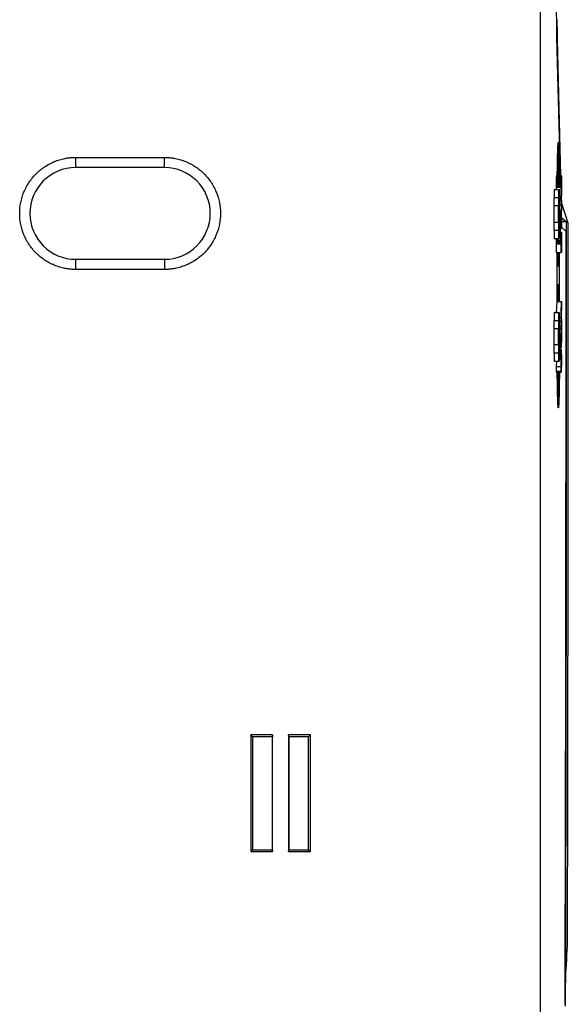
# Model space of a CAD drawing. Header units: millimetres. Extents: x 156922 to 157823, y 112322 to 113312.
# Tile 48 of 123: x 157000 to 157054, y 112760 to 112857. Entities that reach past the tile are written whole.
import ezdxf

# ---------------------------------------------------------------- set-up
doc = ezdxf.new("R2010")
doc.units = ezdxf.units.MM

msp = doc.modelspace()

# ---------------------------------------------------------------- linework, layer by layer
at = {"color": 7, "linetype": 'Continuous', "lineweight": 25}
for p, q in [((157051.421, 112912.923), (157051.421, 112740.557)), ((157053.055, 112855.257), (157052.594, 112911.943)), ((157053.394, 112841.673), (157053.055, 112855.257)), ((157053.088, 112854.992), (157053.422, 112841.649)), ((157053.316, 112843.909), (157053.134, 112843.909)), ((157005.842, 112843.453), (157014.542, 112843.453)), ((157005.842, 112842.453), (157005.842, 112843.453)), ((157014.542, 112842.453), (157014.542, 112843.453)), ((157014.542, 112842.453), (157005.842, 112842.453)), ((157052.993, 112840.954), (157052.992, 112840.9)), ((157052.994, 112841.151), (157052.993, 112841.105)), ((157052.993, 112841.105), (157052.993, 112841.057)), ((157052.993, 112841.105), (157053.468, 112841.105)), ((157052.993, 112841.057), (157052.993, 112841.006)), ((157052.993, 112841.057), (157053.467, 112841.057)), ((157052.993, 112841.006), (157052.993, 112840.954)), ((157052.993, 112841.006), (157053.467, 112841.006)), ((157052.993, 112840.954), (157053.467, 112840.954)), ((157052.995, 112841.239), (157052.994, 112841.196)), ((157052.994, 112841.196), (157052.994, 112841.151)), ((157052.994, 112841.196), (157053.468, 112841.196)), ((157052.994, 112841.151), (157053.468, 112841.151)), ((157052.996, 112841.319), (157052.995, 112841.28)), ((157052.995, 112841.28), (157052.995, 112841.239)), ((157052.995, 112841.28), (157053.469, 112841.28)), ((157052.995, 112841.239), (157053.469, 112841.239)), ((157052.997, 112841.394), (157052.996, 112841.356)), ((157052.996, 112841.356), (157052.996, 112841.319)), ((157052.996, 112841.356), (157053.471, 112841.356)), ((157052.996, 112841.319), (157053.47, 112841.319)), ((157052.998, 112841.43), (157052.997, 112841.394)), ((157052.997, 112841.394), (157053.471, 112841.394)), ((157052.999, 112841.464), (157052.998, 112841.43)), ((157052.998, 112841.43), (157053.472, 112841.43)), ((157053, 112841.523), (157052.999, 112841.495)), ((157052.999, 112841.495), (157052.999, 112841.464)), ((157052.999, 112841.495), (157053.474, 112841.495)), ((157052.999, 112841.464), (157053.473, 112841.464)), ((157053.001, 112841.549), (157053, 112841.523)), ((157053, 112841.523), (157053.474, 112841.523)), ((157053.002, 112841.573), (157053.001, 112841.549)), ((157053.001, 112841.549), (157053.475, 112841.549)), ((157053.003, 112841.594), (157053.002, 112841.573)), ((157053.002, 112841.573), (157053.476, 112841.573)), ((157053.004, 112841.612), (157053.003, 112841.594)), ((157053.003, 112841.594), (157053.477, 112841.594)), ((157053.005, 112841.629), (157053.004, 112841.612)), ((157053.004, 112841.612), (157053.478, 112841.612)), ((157053.006, 112841.642), (157053.005, 112841.629)), ((157053.005, 112841.629), (157053.479, 112841.629)), ((157053.007, 112841.653), (157053.006, 112841.642)), ((157053.006, 112841.642), (157053.48, 112841.642)), ((157053.008, 112841.662), (157053.007, 112841.653)), ((157053.007, 112841.653), (157053.481, 112841.653)), ((157053.01, 112841.668), (157053.008, 112841.662)), ((157053.008, 112841.662), (157053.483, 112841.662)), ((157053.011, 112841.672), (157053.01, 112841.668)), ((157053.01, 112841.668), (157053.484, 112841.668)), ((157053.012, 112841.673), (157053.011, 112841.672)), ((157053.011, 112841.672), (157053.485, 112841.672)), ((157053.012, 112841.673), (157053.486, 112841.673)), ((157053.466, 112840.9), (157053.467, 112840.954)), ((157053.467, 112841.057), (157053.468, 112841.105)), ((157053.467, 112841.006), (157053.467, 112841.057)), ((157053.467, 112840.954), (157053.467, 112841.006)), ((157053.468, 112841.196), (157053.469, 112841.239)), ((157053.468, 112841.151), (157053.468, 112841.196)), ((157053.468, 112841.105), (157053.468, 112841.151)), ((157053.469, 112841.28), (157053.47, 112841.319)), ((157053.469, 112841.239), (157053.469, 112841.28)), ((157053.47, 112841.319), (157053.471, 112841.356)), ((157053.471, 112841.394), (157053.472, 112841.43)), ((157053.471, 112841.356), (157053.471, 112841.394)), ((157053.472, 112841.43), (157053.473, 112841.464)), ((157053.473, 112841.464), (157053.474, 112841.495)), ((157053.474, 112841.523), (157053.475, 112841.549)), ((157053.474, 112841.495), (157053.474, 112841.523)), ((157053.475, 112841.549), (157053.476, 112841.573)), ((157053.476, 112840.956), (157053.475, 112840.936)), ((157053.476, 112841.573), (157053.477, 112841.594)), ((157053.477, 112841.007), (157053.476, 112840.991)), ((157053.476, 112840.991), (157053.476, 112840.974)), ((157053.476, 112840.974), (157053.476, 112840.956)), ((157053.477, 112841.594), (157053.478, 112841.612)), ((157053.478, 112841.035), (157053.477, 112841.022)), ((157053.477, 112841.022), (157053.477, 112841.007)), ((157053.478, 112841.612), (157053.479, 112841.629)), ((157053.479, 112841.058), (157053.478, 112841.047)), ((157053.478, 112841.047), (157053.478, 112841.035)), ((157053.479, 112841.629), (157053.48, 112841.642)), ((157053.48, 112841.075), (157053.479, 112841.067)), ((157053.479, 112841.067), (157053.479, 112841.058)), ((157053.48, 112841.642), (157053.481, 112841.653)), ((157053.481, 112841.088), (157053.48, 112841.082)), ((157053.48, 112841.082), (157053.48, 112841.075)), ((157053.481, 112841.653), (157053.483, 112841.662)), ((157053.482, 112841.093), (157053.481, 112841.088)), ((157053.483, 112841.097), (157053.482, 112841.096)), ((157053.482, 112841.096), (157053.482, 112841.093)), ((157053.483, 112841.662), (157053.484, 112841.668)), ((157053.484, 112841.098), (157053.483, 112841.097)), ((157053.484, 112841.668), (157053.485, 112841.672)), ((157053.484, 112839.676), (157053.484, 112841.098)), ((157053.485, 112841.672), (157053.486, 112841.673)), ((157053.486, 112841.673), (157053.488, 112841.672)), ((157053.488, 112841.672), (157053.489, 112841.668)), ((157053.489, 112841.668), (157053.491, 112841.662)), ((157053.491, 112841.662), (157053.492, 112841.654)), ((157053.492, 112841.087), (157053.491, 112841.087)), ((157053.491, 112841.087), (157053.491, 112839.676)), ((157053.492, 112841.654), (157053.494, 112841.643)), ((157053.492, 112841.085), (157053.492, 112841.087)), ((157053.493, 112841.083), (157053.492, 112841.085)), ((157053.494, 112841.078), (157053.493, 112841.083)), ((157053.494, 112841.643), (157053.495, 112841.63)), ((157053.494, 112841.073), (157053.494, 112841.078)), ((157053.495, 112841.067), (157053.494, 112841.073)), ((157053.495, 112841.63), (157053.496, 112841.614)), ((157053.495, 112841.06), (157053.495, 112841.067)), ((157053.496, 112841.051), (157053.495, 112841.06)), ((157053.496, 112841.614), (157053.497, 112841.596)), ((157053.496, 112841.041), (157053.496, 112841.051)), ((157053.497, 112841.03), (157053.496, 112841.041)), ((157053.497, 112841.596), (157053.498, 112841.576)), ((157053.497, 112841.018), (157053.497, 112841.03)), ((157053.497, 112841.005), (157053.497, 112841.018)), ((157053.498, 112840.991), (157053.497, 112841.005)), ((157053.498, 112841.576), (157053.499, 112841.553)), ((157053.498, 112840.975), (157053.498, 112840.991)), ((157053.499, 112840.959), (157053.498, 112840.975)), ((157053.499, 112841.553), (157053.5, 112841.528)), ((157053.499, 112840.941), (157053.499, 112840.959)), ((157053.5, 112841.528), (157053.501, 112841.501)), ((157053.501, 112841.501), (157053.502, 112841.471)), ((157053.502, 112841.471), (157053.503, 112841.438)), ((157053.503, 112841.438), (157053.503, 112841.403)), ((157053.503, 112841.403), (157053.504, 112841.366)), ((157053.504, 112841.366), (157053.505, 112841.332)), ((157053.505, 112841.332), (157053.505, 112841.294)), ((157053.505, 112841.294), (157053.506, 112841.255)), ((157053.506, 112841.255), (157053.506, 112841.213)), ((157053.506, 112841.213), (157053.507, 112841.169)), ((157053.507, 112841.169), (157053.507, 112841.122)), ((157053.507, 112841.122), (157053.507, 112841.073)), ((157053.507, 112841.073), (157053.508, 112841.021)), ((157053.508, 112841.021), (157053.508, 112840.968)), ((157053.508, 112840.968), (157053.508, 112840.911)), ((157052.787, 112840.294), (157052.787, 112839.494)), ((157052.787, 112840.294), (157053.262, 112840.294)), ((157052.992, 112840.9), (157052.992, 112840.845)), ((157052.992, 112840.9), (157053.466, 112840.9)), ((157052.992, 112840.845), (157052.992, 112840.787)), ((157052.992, 112840.845), (157053.466, 112840.845)), ((157052.992, 112840.787), (157052.992, 112840.727)), ((157052.992, 112840.787), (157053.466, 112840.787)), ((157052.992, 112840.727), (157052.992, 112840.666)), ((157052.992, 112840.727), (157053.466, 112840.727)), ((157052.992, 112840.666), (157052.992, 112840.602)), ((157052.992, 112840.666), (157053.466, 112840.666)), ((157052.992, 112840.602), (157052.992, 112840.537)), ((157052.992, 112840.602), (157053.466, 112840.602)), ((157052.992, 112840.537), (157052.992, 112840.294)), ((157052.992, 112840.537), (157053.466, 112840.537)), ((157053.262, 112835.494), (157053.262, 112840.294)), ((157053.262, 112840.294), (157053.274, 112840.294)), ((157053.274, 112840.294), (157053.274, 112838.244)), ((157053.466, 112840.845), (157053.466, 112840.9)), ((157053.466, 112840.787), (157053.466, 112840.845)), ((157053.466, 112840.727), (157053.466, 112840.787)), ((157053.466, 112840.666), (157053.466, 112840.727)), ((157053.466, 112840.602), (157053.466, 112840.666)), ((157053.466, 112840.537), (157053.466, 112840.602)), ((157053.466, 112839.676), (157053.466, 112840.537)), ((157053.474, 112840.762), (157053.473, 112840.735)), ((157053.473, 112840.735), (157053.473, 112840.707)), ((157053.473, 112840.707), (157053.473, 112840.678)), ((157053.473, 112840.678), (157053.473, 112840.648)), ((157053.473, 112840.648), (157053.473, 112840.617)), ((157053.473, 112840.617), (157053.473, 112840.584)), ((157053.473, 112840.584), (157053.473, 112840.551)), ((157053.473, 112840.551), (157053.473, 112840.516)), ((157053.473, 112840.516), (157053.473, 112839.676)), ((157053.475, 112840.899), (157053.474, 112840.879)), ((157053.474, 112840.879), (157053.474, 112840.858)), ((157053.474, 112840.858), (157053.474, 112840.836)), ((157053.474, 112840.836), (157053.474, 112840.812)), ((157053.474, 112840.812), (157053.474, 112840.788)), ((157053.474, 112840.788), (157053.474, 112840.762)), ((157053.475, 112840.936), (157053.475, 112840.918)), ((157053.475, 112840.918), (157053.475, 112840.899)), ((157053.499, 112840.922), (157053.499, 112840.941)), ((157053.5, 112840.903), (157053.499, 112840.922)), ((157053.5, 112840.882), (157053.5, 112840.903)), ((157053.5, 112840.86), (157053.5, 112840.882)), ((157053.5, 112840.837), (157053.5, 112840.86)), ((157053.5, 112840.813), (157053.5, 112840.837)), ((157053.501, 112840.788), (157053.5, 112840.813)), ((157053.501, 112840.762), (157053.501, 112840.788)), ((157053.501, 112840.735), (157053.501, 112840.762)), ((157053.501, 112840.707), (157053.501, 112840.735)), ((157053.501, 112840.677), (157053.501, 112840.707)), ((157053.501, 112840.647), (157053.501, 112840.677)), ((157053.501, 112840.616), (157053.501, 112840.647)), ((157053.501, 112840.584), (157053.501, 112840.616)), ((157053.501, 112840.55), (157053.501, 112840.584)), ((157053.501, 112840.516), (157053.501, 112840.55)), ((157053.501, 112839.676), (157053.501, 112840.516)), ((157053.508, 112840.911), (157053.508, 112840.853)), ((157053.508, 112840.853), (157053.508, 112840.792)), ((157053.508, 112840.792), (157053.509, 112840.728)), ((157053.509, 112840.728), (157053.509, 112840.662)), ((157053.509, 112840.662), (157053.509, 112840.594)), ((157053.509, 112840.594), (157053.509, 112840.523)), ((157053.509, 112840.523), (157053.509, 112839.676)), ((157052.763, 112839.494), (157052.763, 112838.694)), ((157053.237, 112839.494), (157052.763, 112839.494)), ((157053.237, 112836.294), (157053.237, 112839.494)), ((157053.237, 112839.494), (157053.249, 112839.494)), ((157053.249, 112839.494), (157053.249, 112836.294)), ((157053.274, 112839.676), (157053.466, 112839.676)), ((157053.274, 112839.211), (157053.466, 112839.211)), ((157053.281, 112839.211), (157053.28, 112839.676)), ((157053.297, 112839.211), (157053.295, 112839.676)), ((157053.314, 112839.676), (157053.316, 112839.211)), ((157053.456, 112839.177), (157053.444, 112839.676)), ((157053.473, 112839.676), (157053.466, 112839.676)), ((157053.466, 112838.748), (157053.466, 112839.211)), ((157053.471, 112839.676), (157053.483, 112839.211)), ((157053.509, 112839.211), (157053.509, 112838.463)), ((157052.739, 112838.694), (157052.739, 112837.094)), ((157053.213, 112838.694), (157052.739, 112838.694)), ((157053.213, 112837.094), (157053.213, 112838.694)), ((157053.213, 112838.694), (157053.225, 112838.694)), ((157053.225, 112838.694), (157053.225, 112837.094)), ((157053.274, 112838.244), (157053.303, 112838.244)), ((157053.303, 112838.244), (157053.361, 112836.243)), ((157053.339, 112838.748), (157053.466, 112838.748)), ((157053.358, 112837.544), (157053.358, 112838.244)), ((157053.413, 112838.244), (157053.413, 112837.544)), ((157053.413, 112838.092), (157053.466, 112838.092)), ((157053.466, 112838.092), (157053.5, 112838.748)), ((157053.466, 112837.556), (157053.466, 112838.092)), ((157053.509, 112838.463), (157053.475, 112837.838)), ((157054.175, 112837.003), (157053.509, 112839.018)), ((157052.739, 112837.094), (157053.213, 112837.094)), ((157052.763, 112837.094), (157052.763, 112836.294)), ((157053.225, 112837.094), (157053.213, 112837.094)), ((157053.3, 112837.544), (157053.274, 112837.544)), ((157053.274, 112837.544), (157053.274, 112835.494)), ((157053.354, 112835.645), (157053.3, 112837.544)), ((157053.499, 112836.921), (157053.466, 112837.556)), ((157053.475, 112837.838), (157053.509, 112837.207)), ((157053.501, 112837.351), (157053.485, 112838.017)), ((157053.509, 112837.207), (157053.509, 112836.47)), ((157053.509, 112837.169), (157053.971, 112837.169)), ((157053.535, 112837.509), (157053.552, 112837.509)), ((157053.552, 112837.509), (157053.97, 112837.169)), ((157052.763, 112836.294), (157053.237, 112836.294)), ((157052.787, 112836.294), (157052.787, 112835.494)), ((157053.249, 112836.294), (157053.237, 112836.294)), ((157053.466, 112836.921), (157053.274, 112836.921)), ((157053.274, 112836.47), (157053.466, 112836.47)), ((157053.361, 112836.243), (157053.354, 112835.645)), ((157053.466, 112836.921), (157053.466, 112836.47)), ((157053.52, 112836.619), (157053.509, 112837.058)), ((157053.952, 112836.186), (157053.52, 112836.619)), ((157054.175, 112836.002), (157054.175, 112837.003)), ((157052.787, 112835.494), (157053.262, 112835.494)), ((157052.993, 112835.391), (157052.992, 112835.337)), ((157052.992, 112835.337), (157052.992, 112835.281)), ((157052.992, 112835.337), (157053.466, 112835.337)), ((157052.992, 112835.281), (157052.992, 112835.223)), ((157052.992, 112835.281), (157053.466, 112835.281)), ((157052.992, 112835.223), (157052.992, 112835.164)), ((157052.992, 112835.223), (157053.466, 112835.223)), ((157052.992, 112835.164), (157052.992, 112835.102)), ((157052.992, 112835.164), (157053.466, 112835.164)), ((157052.993, 112835.494), (157052.993, 112835.493)), ((157052.993, 112835.493), (157052.993, 112835.443)), ((157052.993, 112835.493), (157053.135, 112835.493)), ((157052.993, 112835.443), (157052.993, 112835.391)), ((157052.993, 112835.443), (157053.145, 112835.443)), ((157052.993, 112835.391), (157053.187, 112835.391)), ((157053.274, 112835.494), (157053.262, 112835.494)), ((157053.274, 112836.108), (157053.485, 112836.108)), ((157053.274, 112836.105), (157053.484, 112836.105)), ((157053.274, 112836.099), (157053.483, 112836.099)), ((157053.274, 112836.09), (157053.481, 112836.09)), ((157053.274, 112836.079), (157053.48, 112836.079)), ((157053.274, 112836.065), (157053.479, 112836.065)), ((157053.274, 112836.049), (157053.478, 112836.049)), ((157053.274, 112836.03), (157053.477, 112836.03)), ((157053.274, 112836.009), (157053.476, 112836.009)), ((157053.274, 112835.986), (157053.475, 112835.986)), ((157053.274, 112835.96), (157053.474, 112835.96)), ((157053.274, 112835.931), (157053.474, 112835.931)), ((157053.274, 112835.9), (157053.473, 112835.9)), ((157053.274, 112835.867), (157053.472, 112835.867)), ((157053.274, 112835.831), (157053.471, 112835.831)), ((157053.274, 112835.792), (157053.471, 112835.792)), ((157053.274, 112835.755), (157053.47, 112835.755)), ((157053.274, 112835.716), (157053.469, 112835.716)), ((157053.274, 112835.675), (157053.469, 112835.675)), ((157053.274, 112835.645), (157053.354, 112835.645)), ((157053.274, 112835.633), (157053.468, 112835.633)), ((157053.274, 112835.588), (157053.468, 112835.588)), ((157053.274, 112835.542), (157053.468, 112835.542)), ((157053.348, 112835.391), (157053.467, 112835.391)), ((157053.359, 112836.11), (157053.486, 112836.11)), ((157053.39, 112835.443), (157053.467, 112835.443)), ((157053.401, 112835.493), (157053.467, 112835.493)), ((157053.466, 112835.337), (157053.467, 112835.391)), ((157053.466, 112835.281), (157053.466, 112835.337)), ((157053.466, 112835.223), (157053.466, 112835.281)), ((157053.466, 112835.164), (157053.466, 112835.223)), ((157053.466, 112835.102), (157053.466, 112835.164)), ((157053.467, 112835.493), (157053.468, 112835.542)), ((157053.467, 112835.443), (157053.467, 112835.493)), ((157053.467, 112835.391), (157053.467, 112835.443)), ((157053.468, 112835.633), (157053.469, 112835.675)), ((157053.468, 112835.588), (157053.468, 112835.633)), ((157053.468, 112835.542), (157053.468, 112835.588)), ((157053.469, 112835.716), (157053.47, 112835.755)), ((157053.469, 112835.675), (157053.469, 112835.716)), ((157053.47, 112835.755), (157053.471, 112835.792)), ((157053.471, 112835.831), (157053.472, 112835.867)), ((157053.471, 112835.792), (157053.471, 112835.831)), ((157053.472, 112835.867), (157053.473, 112835.9)), ((157053.473, 112835.9), (157053.474, 112835.931)), ((157053.474, 112835.205), (157053.473, 112835.167)), ((157053.473, 112835.167), (157053.473, 112835.128)), ((157053.473, 112835.155), (157053.501, 112835.155)), ((157053.474, 112835.96), (157053.475, 112835.986)), ((157053.474, 112835.931), (157053.474, 112835.96)), ((157053.475, 112835.335), (157053.474, 112835.305)), ((157053.474, 112835.315), (157053.5, 112835.315)), ((157053.474, 112835.305), (157053.474, 112835.274)), ((157053.474, 112835.286), (157053.5, 112835.286)), ((157053.474, 112835.274), (157053.474, 112835.24)), ((157053.474, 112835.256), (157053.5, 112835.256)), ((157053.474, 112835.24), (157053.474, 112835.205)), ((157053.474, 112835.224), (157053.501, 112835.224)), ((157053.474, 112835.19), (157053.501, 112835.19)), ((157053.475, 112835.986), (157053.476, 112836.009)), ((157053.476, 112835.413), (157053.475, 112835.389)), ((157053.475, 112835.392), (157053.499, 112835.392)), ((157053.475, 112835.389), (157053.475, 112835.363)), ((157053.475, 112835.368), (157053.499, 112835.368)), ((157053.475, 112835.363), (157053.475, 112835.335)), ((157053.475, 112835.342), (157053.5, 112835.342)), ((157053.476, 112836.009), (157053.477, 112836.03)), ((157053.477, 112835.456), (157053.476, 112835.436)), ((157053.476, 112835.436), (157053.476, 112835.413)), ((157053.476, 112835.435), (157053.498, 112835.435)), ((157053.476, 112835.414), (157053.498, 112835.414)), ((157053.477, 112836.03), (157053.478, 112836.049)), ((157053.478, 112835.485), (157053.477, 112835.475)), ((157053.477, 112835.479), (157053.496, 112835.479)), ((157053.477, 112835.475), (157053.477, 112835.456)), ((157053.477, 112835.467), (157053.497, 112835.467)), ((157053.477, 112835.454), (157053.497, 112835.454)), ((157053.478, 112836.049), (157053.479, 112836.065)), ((157053.479, 112835.513), (157053.478, 112835.505)), ((157053.478, 112835.505), (157053.478, 112835.495)), ((157053.478, 112835.502), (157053.495, 112835.502)), ((157053.478, 112835.495), (157053.478, 112835.485)), ((157053.478, 112835.491), (157053.496, 112835.491)), ((157053.479, 112836.065), (157053.48, 112836.079)), ((157053.48, 112835.529), (157053.479, 112835.521)), ((157053.479, 112835.521), (157053.479, 112835.513)), ((157053.479, 112835.511), (157053.495, 112835.511)), ((157053.48, 112836.079), (157053.481, 112836.09)), ((157053.481, 112835.541), (157053.48, 112835.535)), ((157053.48, 112835.535), (157053.48, 112835.529)), ((157053.481, 112836.09), (157053.483, 112836.099)), ((157053.482, 112835.551), (157053.481, 112835.546)), ((157053.481, 112835.546), (157053.481, 112835.541)), ((157053.483, 112835.557), (157053.482, 112835.554)), ((157053.482, 112835.554), (157053.482, 112835.551)), ((157053.483, 112836.099), (157053.484, 112836.105)), ((157053.484, 112835.562), (157053.483, 112835.56)), ((157053.483, 112835.56), (157053.483, 112835.557)), ((157053.484, 112836.105), (157053.485, 112836.108)), ((157053.485, 112835.563), (157053.484, 112835.562)), ((157053.484, 112835.561), (157053.489, 112835.561)), ((157053.485, 112836.108), (157053.486, 112836.11)), ((157053.485, 112835.563), (157053.485, 112835.563)), ((157053.485, 112835.563), (157053.488, 112835.563)), ((157053.486, 112836.11), (157053.488, 112836.109)), ((157053.488, 112835.563), (157053.487, 112835.563)), ((157053.488, 112836.109), (157053.489, 112836.106)), ((157053.489, 112835.561), (157053.488, 112835.563)), ((157053.489, 112836.106), (157053.49, 112836.101)), ((157053.49, 112835.559), (157053.489, 112835.561)), ((157053.49, 112836.101), (157053.491, 112836.095)), ((157053.49, 112835.556), (157053.49, 112835.559)), ((157053.491, 112835.552), (157053.49, 112835.556)), ((157053.491, 112836.095), (157053.492, 112836.086)), ((157053.492, 112835.548), (157053.491, 112835.552)), ((157053.492, 112836.086), (157053.494, 112836.076)), ((157053.492, 112835.542), (157053.492, 112835.548)), ((157053.493, 112835.536), (157053.492, 112835.542)), ((157053.494, 112835.528), (157053.493, 112835.536)), ((157053.494, 112836.076), (157053.495, 112836.064)), ((157053.494, 112835.52), (157053.494, 112835.528)), ((157053.495, 112835.511), (157053.494, 112835.52)), ((157053.495, 112836.064), (157053.496, 112836.05)), ((157053.495, 112835.502), (157053.495, 112835.511)), ((157053.496, 112835.491), (157053.495, 112835.502)), ((157053.496, 112836.05), (157053.497, 112836.034)), ((157053.496, 112835.479), (157053.496, 112835.491)), ((157053.497, 112835.467), (157053.496, 112835.479)), ((157053.497, 112836.034), (157053.497, 112836.016)), ((157053.497, 112836.016), (157053.498, 112835.996)), ((157053.497, 112835.454), (157053.497, 112835.467)), ((157053.498, 112835.435), (157053.497, 112835.454)), ((157053.498, 112835.996), (157053.499, 112835.975)), ((157053.498, 112835.414), (157053.498, 112835.435)), ((157053.499, 112835.392), (157053.498, 112835.414)), ((157053.499, 112835.975), (157053.5, 112835.951)), ((157053.499, 112835.368), (157053.499, 112835.392)), ((157053.5, 112835.342), (157053.499, 112835.368)), ((157053.5, 112835.951), (157053.501, 112835.926)), ((157053.5, 112835.315), (157053.5, 112835.342)), ((157053.5, 112835.286), (157053.5, 112835.315)), ((157053.5, 112835.256), (157053.5, 112835.286)), ((157053.501, 112835.224), (157053.5, 112835.256)), ((157053.501, 112835.926), (157053.502, 112835.899)), ((157053.501, 112835.19), (157053.501, 112835.224)), ((157053.501, 112835.155), (157053.501, 112835.19)), ((157053.501, 112835.118), (157053.501, 112835.155)), ((157053.502, 112835.899), (157053.502, 112835.87)), ((157053.502, 112835.87), (157053.503, 112835.833)), ((157053.503, 112835.833), (157053.504, 112835.794)), ((157053.504, 112835.794), (157053.504, 112835.752)), ((157053.504, 112835.752), (157053.505, 112835.707)), ((157053.505, 112835.707), (157053.506, 112835.66)), ((157053.506, 112835.66), (157053.506, 112835.61)), ((157053.506, 112835.61), (157053.507, 112835.557)), ((157053.507, 112835.557), (157053.507, 112835.501)), ((157053.507, 112835.501), (157053.508, 112835.443)), ((157053.508, 112835.443), (157053.508, 112835.382)), ((157053.508, 112835.382), (157053.508, 112835.319)), ((157053.508, 112835.319), (157053.508, 112835.252)), ((157053.508, 112835.252), (157053.509, 112835.183)), ((157053.509, 112835.183), (157053.509, 112835.111)), ((157052.992, 112835.102), (157052.992, 112835.039)), ((157052.992, 112835.102), (157053.466, 112835.102)), ((157052.992, 112835.039), (157052.992, 112834.974)), ((157052.992, 112835.039), (157053.466, 112835.039)), ((157052.992, 112834.974), (157052.992, 112834.113)), ((157052.992, 112834.974), (157053.466, 112834.974)), ((157053.466, 112835.039), (157053.466, 112835.102)), ((157053.466, 112834.974), (157053.466, 112835.039)), ((157053.466, 112834.113), (157053.466, 112834.974)), ((157053.473, 112835.128), (157053.473, 112835.087)), ((157053.473, 112835.118), (157053.501, 112835.118)), ((157053.473, 112835.087), (157053.473, 112835.044)), ((157053.473, 112835.08), (157053.501, 112835.08)), ((157053.473, 112835.044), (157053.473, 112834.999)), ((157053.473, 112835.04), (157053.502, 112835.04)), ((157053.473, 112834.999), (157053.473, 112834.953)), ((157053.473, 112834.998), (157053.502, 112834.998)), ((157053.473, 112834.954), (157053.502, 112834.954)), ((157053.473, 112834.953), (157053.473, 112834.113)), ((157053.501, 112835.08), (157053.501, 112835.118)), ((157053.502, 112835.04), (157053.501, 112835.08)), ((157053.502, 112834.998), (157053.502, 112835.04)), ((157053.502, 112834.954), (157053.502, 112834.998)), ((157053.502, 112834.113), (157053.502, 112834.954)), ((157053.509, 112835.111), (157053.509, 112835.037)), ((157053.509, 112835.037), (157053.509, 112834.96)), ((157053.509, 112834.96), (157053.509, 112834.113)), ((157005.842, 112832.453), (157005.842, 112833.453)), ((157005.842, 112833.453), (157014.542, 112833.453)), ((157014.542, 112833.453), (157014.542, 112832.453)), ((157052.992, 112834.113), (157053.466, 112834.113)), ((157053.074, 112829.318), (157053.074, 112834.113)), ((157053.301, 112829.318), (157053.301, 112834.113)), ((157053.473, 112834.113), (157053.466, 112834.113)), ((157014.542, 112832.453), (157005.842, 112832.453)), ((157053.035, 112829.318), (157052.992, 112828.26)), ((157053.035, 112829.318), (157053.509, 112829.318)), ((157053.466, 112828.26), (157053.509, 112829.318)), ((157053.509, 112828.757), (157053.476, 112828.013)), ((157053.509, 112829.318), (157053.509, 112828.757)), ((157052.763, 112827.443), (157052.763, 112826.643)), ((157052.763, 112827.443), (157053.237, 112827.443)), ((157052.787, 112828.243), (157052.787, 112827.443)), ((157052.787, 112828.243), (157053.262, 112828.243)), ((157052.992, 112828.26), (157052.992, 112828.243)), ((157052.992, 112828.26), (157053.136, 112828.26)), ((157053.237, 112824.243), (157053.237, 112827.443)), ((157053.237, 112827.443), (157053.249, 112827.443)), ((157053.249, 112827.443), (157053.249, 112824.243)), ((157053.262, 112823.443), (157053.262, 112828.243)), ((157053.262, 112828.243), (157053.274, 112828.243)), ((157053.274, 112828.243), (157053.274, 112826.193)), ((157053.274, 112827.737), (157053.466, 112827.737)), ((157053.4, 112828.26), (157053.466, 112828.26)), ((157053.466, 112827.737), (157053.466, 112828.26)), ((157053.509, 112826.725), (157053.466, 112827.737)), ((157053.476, 112828.013), (157053.509, 112827.254)), ((157052.739, 112826.643), (157052.739, 112825.043)), ((157052.739, 112826.643), (157053.213, 112826.643)), ((157053.213, 112825.043), (157053.213, 112826.643)), ((157053.213, 112826.643), (157053.225, 112826.643)), ((157053.225, 112826.643), (157053.225, 112825.043)), ((157053.274, 112826.845), (157053.466, 112826.845)), ((157053.351, 112826.63), (157053.476, 112826.63)), ((157053.353, 112827.371), (157053.466, 112827.371)), ((157053.466, 112826.845), (157053.466, 112827.371)), ((157053.466, 112827.371), (157053.509, 112826.348)), ((157053.476, 112826.63), (157053.466, 112826.845)), ((157053.476, 112825.557), (157053.476, 112826.63)), ((157053.484, 112826.464), (157053.501, 112826.097)), ((157053.484, 112825.723), (157053.484, 112826.464)), ((157053.509, 112827.254), (157053.509, 112826.725)), ((157053.274, 112826.193), (157053.303, 112826.193)), ((157053.3, 112825.493), (157053.274, 112825.493)), ((157053.274, 112825.493), (157053.274, 112823.443)), ((157053.354, 112823.595), (157053.3, 112825.493)), ((157053.303, 112826.193), (157053.361, 112824.192)), ((157053.358, 112825.493), (157053.358, 112826.193)), ((157053.413, 112825.493), (157053.413, 112826.193)), ((157053.509, 112825.815), (157053.466, 112824.774)), ((157053.466, 112825.328), (157053.476, 112825.557)), ((157053.501, 112826.097), (157053.484, 112825.723)), ((157053.501, 112826.097), (157053.496, 112826.097)), ((157053.509, 112826.348), (157053.509, 112825.815)), ((157053.213, 112825.043), (157052.739, 112825.043)), ((157052.763, 112825.043), (157052.763, 112824.243)), ((157053.213, 112825.043), (157053.225, 112825.043)), ((157053.274, 112824.774), (157053.466, 112824.774)), ((157053.274, 112824.584), (157053.466, 112824.584)), ((157053.466, 112825.328), (157053.328, 112825.328)), ((157053.466, 112825.328), (157053.466, 112824.774)), ((157053.466, 112824.083), (157053.466, 112824.584)), ((157053.509, 112823.324), (157053.509, 112824.584)), ((157053.237, 112824.243), (157052.763, 112824.243)), ((157052.787, 112824.243), (157052.787, 112823.443)), ((157053.237, 112824.243), (157053.249, 112824.243)), ((157053.274, 112823.595), (157053.354, 112823.595)), ((157053.339, 112824.083), (157053.466, 112824.083)), ((157053.361, 112824.192), (157053.354, 112823.595)), ((157053.483, 112824.083), (157053.466, 112824.083)), ((157053.483, 112823.469), (157053.483, 112824.083)), ((157053.49, 112823.449), (157053.49, 112824.083)), ((157053.501, 112824.083), (157053.501, 112823.453)), ((157052.787, 112823.443), (157053.262, 112823.443)), ((157053.008, 112823.443), (157052.992, 112822.926)), ((157052.992, 112822.926), (157052.992, 112822.368)), ((157052.992, 112822.926), (157053.466, 112822.926)), ((157053.274, 112823.443), (157053.262, 112823.443)), ((157053.398, 112823.469), (157053.483, 112823.469)), ((157053.466, 112822.926), (157053.483, 112823.469)), ((157053.484, 112822.961), (157053.466, 112822.368)), ((157053.466, 112822.368), (157053.466, 112822.926)), ((157053.484, 112822.93), (157053.484, 112822.961)), ((157053.484, 112822.899), (157053.484, 112822.93)), ((157053.484, 112822.87), (157053.484, 112822.899)), ((157053.484, 112822.842), (157053.484, 112822.87)), ((157053.485, 112822.815), (157053.484, 112822.842)), ((157053.485, 112822.789), (157053.485, 112822.815)), ((157053.485, 112822.764), (157053.485, 112822.789)), ((157053.485, 112822.739), (157053.485, 112822.764)), ((157053.486, 112822.716), (157053.485, 112822.739)), ((157053.486, 112822.694), (157053.486, 112822.716)), ((157053.486, 112822.673), (157053.486, 112822.694)), ((157053.487, 112822.653), (157053.486, 112822.673)), ((157053.487, 112822.634), (157053.487, 112822.653)), ((157053.487, 112822.616), (157053.487, 112822.634)), ((157053.488, 112822.599), (157053.487, 112822.616)), ((157053.488, 112822.583), (157053.488, 112822.599)), ((157053.49, 112823.419), (157053.49, 112823.449)), ((157053.501, 112823.423), (157053.49, 112823.423)), ((157053.49, 112823.39), (157053.49, 112823.419)), ((157053.501, 112823.393), (157053.49, 112823.393)), ((157053.49, 112823.362), (157053.49, 112823.39)), ((157053.501, 112823.365), (157053.49, 112823.365)), ((157053.49, 112823.336), (157053.49, 112823.362)), ((157053.501, 112823.338), (157053.49, 112823.338)), ((157053.49, 112823.311), (157053.49, 112823.336)), ((157053.49, 112823.287), (157053.49, 112823.311)), ((157053.501, 112823.311), (157053.49, 112823.311)), ((157053.49, 112823.264), (157053.49, 112823.287)), ((157053.49, 112823.242), (157053.49, 112823.264)), ((157053.49, 112823.222), (157053.49, 112823.242)), ((157053.49, 112823.203), (157053.49, 112823.222)), ((157053.49, 112823.186), (157053.49, 112823.203)), ((157053.501, 112823.196), (157053.49, 112823.196)), ((157053.49, 112823.169), (157053.49, 112823.186)), ((157053.501, 112823.176), (157053.49, 112823.176)), ((157053.491, 112823.154), (157053.49, 112823.169)), ((157053.501, 112823.157), (157053.491, 112823.157)), ((157053.491, 112823.14), (157053.491, 112823.154)), ((157053.491, 112823.128), (157053.491, 112823.14)), ((157053.491, 112823.117), (157053.491, 112823.128)), ((157053.5, 112823.123), (157053.491, 112823.123)), ((157053.491, 112823.1), (157053.491, 112823.117)), ((157053.5, 112823.107), (157053.491, 112823.107)), ((157053.491, 112823.084), (157053.491, 112823.1)), ((157053.491, 112823.07), (157053.491, 112823.084)), ((157053.491, 112823.056), (157053.491, 112823.07)), ((157053.492, 112823.044), (157053.491, 112823.056)), ((157053.492, 112823.033), (157053.492, 112823.044)), ((157053.492, 112823.022), (157053.492, 112823.033)), ((157053.493, 112823.013), (157053.492, 112823.022)), ((157053.493, 112823.005), (157053.493, 112823.013)), ((157053.493, 112822.998), (157053.493, 112823.005)), ((157053.494, 112822.992), (157053.493, 112822.998)), ((157053.494, 112822.987), (157053.494, 112822.992)), ((157053.494, 112822.983), (157053.494, 112822.987)), ((157053.495, 112822.981), (157053.494, 112822.983)), ((157053.495, 112822.979), (157053.495, 112822.981)), ((157053.496, 112822.978), (157053.495, 112822.979)), ((157053.497, 112822.983), (157053.496, 112822.98)), ((157053.496, 112822.98), (157053.496, 112822.979)), ((157053.496, 112822.979), (157053.496, 112822.978)), ((157053.498, 112822.995), (157053.497, 112822.99)), ((157053.497, 112822.99), (157053.497, 112822.986)), ((157053.497, 112822.986), (157053.497, 112822.983)), ((157053.499, 112823.015), (157053.498, 112823.007)), ((157053.498, 112823.007), (157053.498, 112823)), ((157053.498, 112823), (157053.498, 112822.995)), ((157053.5, 112823.065), (157053.499, 112823.054)), ((157053.499, 112823.054), (157053.499, 112823.042)), ((157053.499, 112823.042), (157053.499, 112823.032)), ((157053.499, 112823.032), (157053.499, 112823.023)), ((157053.499, 112823.023), (157053.499, 112823.015)), ((157053.501, 112823.157), (157053.5, 112823.139)), ((157053.5, 112823.139), (157053.5, 112823.123)), ((157053.5, 112823.123), (157053.5, 112823.107)), ((157053.5, 112823.107), (157053.5, 112823.092)), ((157053.5, 112823.092), (157053.5, 112823.078)), ((157053.5, 112823.078), (157053.5, 112823.065)), ((157053.501, 112823.453), (157053.501, 112823.423)), ((157053.501, 112823.423), (157053.501, 112823.393)), ((157053.501, 112823.393), (157053.501, 112823.365)), ((157053.501, 112823.365), (157053.501, 112823.338)), ((157053.501, 112823.338), (157053.501, 112823.311)), ((157053.501, 112823.311), (157053.501, 112823.286)), ((157053.501, 112823.286), (157053.501, 112823.262)), ((157053.501, 112823.262), (157053.501, 112823.239)), ((157053.501, 112823.239), (157053.501, 112823.217)), ((157053.501, 112823.217), (157053.501, 112823.196)), ((157053.501, 112823.196), (157053.501, 112823.176)), ((157053.501, 112823.176), (157053.501, 112823.157)), ((157053.504, 112822.601), (157053.505, 112822.623)), ((157053.504, 112822.581), (157053.504, 112822.601)), ((157053.505, 112822.647), (157053.506, 112822.672)), ((157053.505, 112822.623), (157053.505, 112822.647)), ((157053.506, 112822.726), (157053.507, 112822.754)), ((157053.506, 112822.7), (157053.506, 112822.726)), ((157053.506, 112822.672), (157053.506, 112822.7)), ((157053.507, 112822.847), (157053.508, 112822.882)), ((157053.507, 112822.814), (157053.507, 112822.847)), ((157053.507, 112822.783), (157053.507, 112822.814)), ((157053.507, 112822.754), (157053.507, 112822.783)), ((157053.508, 112823.082), (157053.509, 112823.127)), ((157053.508, 112823.038), (157053.508, 112823.082)), ((157053.508, 112822.996), (157053.508, 112823.038)), ((157053.508, 112822.957), (157053.508, 112822.996)), ((157053.508, 112822.918), (157053.508, 112822.957)), ((157053.508, 112822.882), (157053.508, 112822.918)), ((157053.509, 112823.272), (157053.509, 112823.324)), ((157053.509, 112823.222), (157053.509, 112823.272)), ((157053.509, 112823.173), (157053.509, 112823.222)), ((157053.509, 112823.127), (157053.509, 112823.173)), ((157052.992, 112822.368), (157053.466, 112822.368)), ((157053.022, 112822.474), (157053.496, 112822.474)), ((157053.488, 112822.57), (157053.488, 112822.583)), ((157053.489, 112822.558), (157053.488, 112822.57)), ((157053.489, 112822.546), (157053.489, 112822.558)), ((157053.49, 112822.536), (157053.489, 112822.546)), ((157053.49, 112822.526), (157053.49, 112822.536)), ((157053.491, 112822.517), (157053.49, 112822.526)), ((157053.491, 112822.509), (157053.491, 112822.517)), ((157053.491, 112822.501), (157053.491, 112822.509)), ((157053.492, 112822.495), (157053.491, 112822.501)), ((157053.492, 112822.49), (157053.492, 112822.495)), ((157053.493, 112822.485), (157053.492, 112822.49)), ((157053.494, 112822.481), (157053.493, 112822.485)), ((157053.494, 112822.478), (157053.494, 112822.481)), ((157053.495, 112822.476), (157053.494, 112822.478)), ((157053.495, 112822.476), (157053.495, 112822.474)), ((157053.495, 112822.474), (157053.496, 112822.474)), ((157053.496, 112822.474), (157053.497, 112822.475)), ((157053.497, 112822.475), (157053.498, 112822.478)), ((157053.498, 112822.482), (157053.499, 112822.488)), ((157053.498, 112822.478), (157053.498, 112822.482)), ((157053.499, 112822.488), (157053.5, 112822.496)), ((157053.5, 112822.496), (157053.501, 112822.506)), ((157053.501, 112822.517), (157053.502, 112822.531)), ((157053.501, 112822.506), (157053.501, 112822.517)), ((157053.502, 112822.531), (157053.503, 112822.546)), ((157053.503, 112822.562), (157053.504, 112822.581)), ((157053.503, 112822.546), (157053.503, 112822.562)), ((157053.134, 112819.859), (157053.307, 112819.859)), ((157025.164, 112786.774), (157023.016, 112786.774)), ((157023.016, 112786.774), (157023.016, 112775.322)), ((157023.191, 112786.599), (157023.016, 112786.774)), ((157023.191, 112786.599), (157023.191, 112775.497)), ((157025.147, 112786.599), (157023.191, 112786.599)), ((157025.164, 112786.774), (157025.147, 112786.599)), ((157025.147, 112775.497), (157025.147, 112786.599)), ((157025.164, 112775.322), (157025.164, 112786.774)), ((157026.72, 112786.774), (157026.72, 112775.322)), ((157028.868, 112786.774), (157026.72, 112786.774)), ((157026.737, 112786.599), (157026.72, 112786.774)), ((157028.693, 112786.599), (157026.737, 112786.599)), ((157026.737, 112786.599), (157026.737, 112775.497)), ((157028.693, 112786.599), (157028.868, 112786.774)), ((157028.693, 112775.497), (157028.693, 112786.599)), ((157028.868, 112775.322), (157028.868, 112786.774)), ((157023.191, 112775.497), (157023.016, 112775.322)), ((157023.016, 112775.322), (157025.164, 112775.322)), ((157023.191, 112775.497), (157025.147, 112775.497)), ((157025.147, 112775.497), (157025.164, 112775.322)), ((157026.72, 112775.322), (157026.737, 112775.497)), ((157026.72, 112775.322), (157028.868, 112775.322)), ((157026.737, 112775.497), (157028.693, 112775.497)), ((157028.693, 112775.497), (157028.868, 112775.322)), ((157054.098, 112766.058), (157054.1, 112767.139))]:
    msp.add_line(p, q, dxfattribs=at)
at = {"color": 7, "linetype": 'Continuous', "lineweight": 25, "flags": 128}
msp.add_lwpolyline([(157053.97, 112837.169), (157054.073, 112837.086), (157054.175, 112837.003)], dxfattribs=at)
at = {"color": 7, "linetype": 'Continuous', "lineweight": 25}
for centre, start, end in [((157005.842, 112837.953), 90, 270), ((157014.542, 112837.953), 270, 90)]:
    msp.add_arc(centre, 4.5, start, end, dxfattribs=at)
for points in [[(157053.059, 112856.966), (157053.066, 112856.177), (157053.076, 112855.489), (157053.088, 112854.992)], [(157053.884, 112762.449), (157053.954, 112763.652), (157054.026, 112764.855), (157054.098, 112766.058)], [(157053.882, 112762.449), (157053.88, 112761.682), (157053.878, 112760.915), (157053.875, 112760.149)]]:
    msp.add_open_spline(points, degree=3, dxfattribs=at)
for points, knots in [([(157053.094, 112841.673), (157053.095, 112841.744), (157053.097, 112842.036), (157053.104, 112842.48), (157053.113, 112843.017), (157053.122, 112843.485), (157053.133, 112843.89), (157053.143, 112844.224), (157053.154, 112844.491), (157053.166, 112844.701), (157053.179, 112844.847), (157053.193, 112844.923), (157053.208, 112844.899), (157053.224, 112844.753), (157053.238, 112844.511), (157053.251, 112844.181), (157053.264, 112843.758), (157053.275, 112843.264), (157053.288, 112842.605), (157053.295, 112842.04), (157053.299, 112841.673)], [0, 0, 0, 0, 0.017126, 0.0703685, 0.1236484, 0.1746492, 0.2253997, 0.2764352, 0.3242354, 0.3720728, 0.4262814, 0.4805274, 0.5474384, 0.6143851, 0.6719777, 0.7296062, 0.7939315, 0.8521177, 0.9040595, 1, 1, 1, 1]), ([(157053.277, 112841.673), (157053.274, 112841.883), (157053.265, 112842.57), (157053.246, 112843.269), (157053.222, 112843.768), (157053.199, 112843.966), (157053.174, 112843.833), (157053.146, 112843.236), (157053.125, 112842.527), (157053.118, 112841.8), (157053.116, 112841.673)], [0, 0, 0, 0, 0.076144, 0.248737, 0.357028, 0.47979, 0.631188, 0.761584, 0.958454, 1, 1, 1, 1]), ([(157005.842, 112832.453), (157005.77, 112832.454), (157005.626, 112832.456), (157005.41, 112832.469), (157005.195, 112832.49), (157004.982, 112832.519), (157004.663, 112832.576), (157004.243, 112832.681), (157003.734, 112832.864), (157003.245, 112833.095), (157002.628, 112833.465), (157001.928, 112834.039), (157001.24, 112834.878), (157000.728, 112835.835), (157000.413, 112836.873), (157000.307, 112837.953), (157000.413, 112839.033), (157000.728, 112840.071), (157001.24, 112841.028), (157001.928, 112841.867), (157002.627, 112842.441), (157003.245, 112842.811), (157003.734, 112843.042), (157004.243, 112843.225), (157004.709, 112843.342), (157005.123, 112843.41), (157005.482, 112843.446), (157005.722, 112843.451), (157005.842, 112843.453)], [0, 0, 0, 0, 0.012538, 0.025044, 0.037538, 0.050039, 0.062566, 0.093823, 0.125111, 0.156368, 0.187656, 0.250126, 0.312595, 0.375065, 0.437534, 0.500003, 0.562473, 0.624942, 0.687412, 0.749881, 0.812351, 0.843607, 0.874896, 0.906152, 0.937441, 0.958288, 0.979111, 1, 1, 1, 1]), ([(157014.542, 112843.453), (157014.614, 112843.452), (157014.758, 112843.451), (157014.974, 112843.437), (157015.189, 112843.416), (157015.403, 112843.387), (157015.721, 112843.33), (157016.141, 112843.225), (157016.65, 112843.043), (157017.139, 112842.812), (157017.757, 112842.441), (157018.456, 112841.867), (157019.145, 112841.028), (157019.656, 112840.071), (157019.971, 112839.033), (157020.078, 112837.953), (157019.971, 112836.873), (157019.656, 112835.835), (157019.145, 112834.878), (157018.456, 112834.039), (157017.757, 112833.465), (157017.139, 112833.095), (157016.65, 112832.864), (157016.141, 112832.681), (157015.675, 112832.565), (157015.261, 112832.496), (157014.902, 112832.46), (157014.662, 112832.455), (157014.542, 112832.453)], [0, 0, 0, 0, 0.012538, 0.025044, 0.037538, 0.050039, 0.062566, 0.093823, 0.125111, 0.156368, 0.187656, 0.250126, 0.312595, 0.375065, 0.437534, 0.500003, 0.562473, 0.624942, 0.687412, 0.749881, 0.812351, 0.843607, 0.874896, 0.906152, 0.937441, 0.958288, 0.979111, 1, 1, 1, 1]), ([(157053.196, 112843.059), (157053.184, 112842.992), (157053.162, 112842.866), (157053.144, 112842.055), (157053.136, 112841.673)], [0, 0, 0, 0, 0.528983, 1, 1, 1, 1]), ([(157053.256, 112841.673), (157053.248, 112842.055), (157053.231, 112842.866), (157053.208, 112842.992), (157053.196, 112843.059)], [0, 0, 0, 0, 0.471066, 1, 1, 1, 1]), ([(157053.969, 112837.169), (157053.974, 112830.921), (157053.975, 112824.673), (157053.97, 112812.181), (157053.964, 112805.934), (157053.949, 112793.463), (157053.939, 112787.236), (157053.914, 112774.814), (157053.9, 112768.622), (157053.884, 112762.449)], [0, 0, 0, 0, 0.25, 0.25, 0.5, 0.5, 0.75, 0.75, 1, 1, 1, 1]), ([(157053.877, 112767.523), (157053.879, 112768.193), (157053.882, 112769.531), (157053.887, 112771.54), (157053.892, 112773.551), (157053.897, 112775.562), (157053.901, 112777.574), (157053.905, 112779.588), (157053.909, 112781.603), (157053.913, 112783.618), (157053.917, 112785.635), (157053.921, 112787.653), (157053.924, 112789.672), (157053.927, 112791.692), (157053.93, 112793.713), (157053.933, 112795.735), (157053.936, 112797.758), (157053.938, 112799.783), (157053.941, 112802.405), (157053.945, 112805.624), (157053.948, 112809.442), (157053.95, 112813.26), (157053.952, 112817.079), (157053.954, 112820.899), (157053.954, 112824.72), (157053.954, 112828.541), (157053.954, 112832.363), (157053.953, 112834.911), (157053.952, 112836.186)], [0, 0, 0, 0, 0.029467, 0.058928, 0.088385, 0.117837, 0.147286, 0.176732, 0.206176, 0.235619, 0.265062, 0.294505, 0.323949, 0.353394, 0.382843, 0.412295, 0.44175, 0.471211, 0.500677, 0.556179, 0.611663, 0.667136, 0.722601, 0.778065, 0.833531, 0.889006, 0.944494, 1, 1, 1, 1]), ([(157054.1, 112767.139), (157054.101, 112767.835), (157054.104, 112769.23), (157054.108, 112771.326), (157054.112, 112773.431), (157054.115, 112775.544), (157054.119, 112777.664), (157054.123, 112779.792), (157054.126, 112781.928), (157054.13, 112784.071), (157054.133, 112786.223), (157054.137, 112788.382), (157054.14, 112790.549), (157054.143, 112792.724), (157054.146, 112794.906), (157054.149, 112797.097), (157054.151, 112799.295), (157054.155, 112802.162), (157054.159, 112805.707), (157054.163, 112809.939), (157054.167, 112814.203), (157054.17, 112818.5), (157054.172, 112822.829), (157054.174, 112827.191), (157054.175, 112831.586), (157054.175, 112834.527), (157054.175, 112836.002)], [0, 0, 0, 0, 0.030506, 0.061107, 0.091805, 0.122599, 0.153491, 0.184481, 0.21557, 0.246758, 0.278047, 0.309437, 0.340929, 0.372523, 0.404219, 0.43602, 0.467925, 0.499934, 0.560836, 0.622189, 0.683997, 0.746264, 0.808994, 0.872191, 0.935858, 1, 1, 1, 1]), ([(157053.137, 112834.113), (157053.145, 112833.752), (157053.162, 112832.972), (157053.196, 112832.645), (157053.23, 112832.972), (157053.248, 112833.752), (157053.256, 112834.113)], [0, 0, 0, 0, 0.2313699, 0.4999514, 0.7685755, 1, 1, 1, 1]), ([(157053.196, 112831.009), (157053.185, 112830.923), (157053.162, 112830.751), (157053.138, 112830.005), (157053.131, 112829.38), (157053.13, 112829.318)], [0, 0, 0, 0, 0.474076, 0.948145, 1, 1, 1, 1]), ([(157053.262, 112829.318), (157053.261, 112829.38), (157053.254, 112830.005), (157053.231, 112830.751), (157053.208, 112830.923), (157053.196, 112831.009)], [0, 0, 0, 0, 0.05192, 0.525954, 1, 1, 1, 1]), ([(157053.303, 112822.474), (157053.301, 112822.273), (157053.297, 112821.85), (157053.289, 112821.287), (157053.28, 112820.752), (157053.271, 112820.283), (157053.26, 112819.879), (157053.25, 112819.545), (157053.239, 112819.277), (157053.227, 112819.068), (157053.214, 112818.921), (157053.2, 112818.845), (157053.185, 112818.87), (157053.169, 112819.016), (157053.155, 112819.257), (157053.142, 112819.587), (157053.129, 112820.011), (157053.117, 112820.503), (157053.105, 112821.178), (157053.096, 112821.822), (157053.091, 112822.356), (157053.09, 112822.474)], [0, 0, 0, 0, 0.0451298, 0.0952976, 0.1455006, 0.1935559, 0.2413754, 0.2894634, 0.3345029, 0.3795775, 0.4306552, 0.4817683, 0.5448149, 0.6078951, 0.6621615, 0.7164617, 0.7770719, 0.8318976, 0.8808395, 0.9735589, 1, 1, 1, 1]), ([(157053.112, 112822.368), (157053.116, 112822.068), (157053.126, 112821.289), (157053.147, 112820.513), (157053.17, 112820.01), (157053.193, 112819.805), (157053.218, 112819.925), (157053.246, 112820.504), (157053.269, 112821.337), (157053.278, 112822.224), (157053.281, 112822.474)], [0, 0, 0, 0, 0.100016, 0.259576, 0.359507, 0.474252, 0.610669, 0.733726, 0.924871, 1, 1, 1, 1]), ([(157053.131, 112822.368), (157053.131, 112822.317), (157053.138, 112821.703), (157053.162, 112821.012), (157053.196, 112820.558), (157053.231, 112821.011), (157053.254, 112821.703), (157053.261, 112822.317), (157053.261, 112822.368)], [0, 0, 0, 0, 0.021546, 0.260765, 0.499967, 0.739208, 0.978406, 1, 1, 1, 1]), ([(157053.857, 112760.333), (157053.859, 112760.931), (157053.862, 112762.128), (157053.867, 112763.925), (157053.872, 112765.723), (157053.875, 112766.923), (157053.877, 112767.523)], [0, 0, 0, 0, 0.250003, 0.5, 0.749997, 1, 1, 1, 1])]:
    msp.add_open_spline(points, degree=3, knots=knots, dxfattribs=at)

doc.saveas('drawing.dxf')
